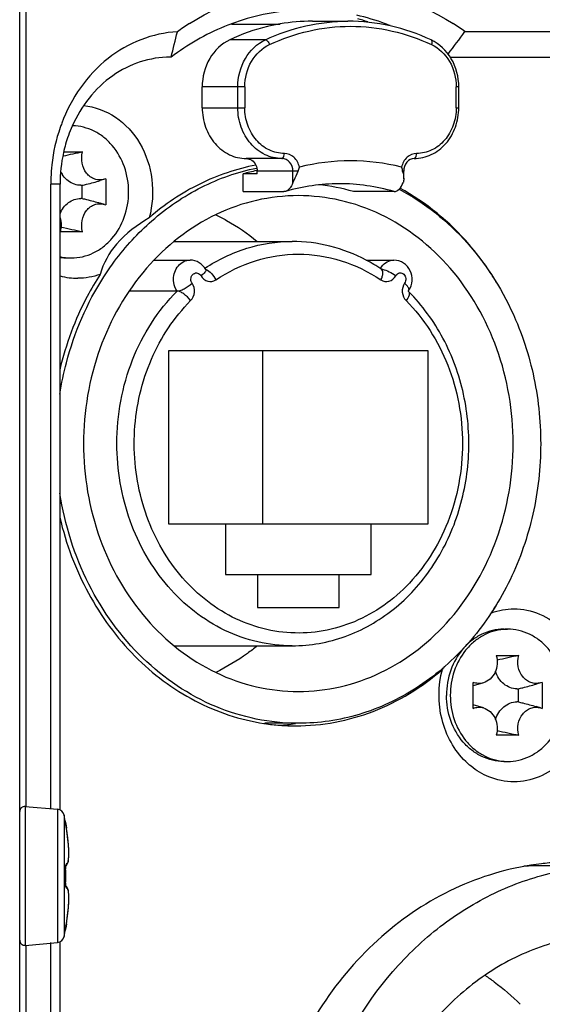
# Model space of a CAD drawing. Header units: millimetres. Extents: x 0 to 420, y 0 to 297.
# Tile 10 of 114: x 68.41 to 70.46, y 48.8 to 52.67. Entities that reach past the tile are written whole.
import ezdxf

# ---------------------------------------------------------------- set-up
doc = ezdxf.new("R2010")
doc.units = ezdxf.units.MM
doc.header["$LTSCALE"] = 23.1
doc.layers.get('0').update_dxf_attribs({"linetype": 'CONTINUOUS'})
doc.layers.add('02___PRT_ALL_AXES', color=7, linetype='CONTINUOUS')

msp = doc.modelspace()

# ---------------------------------------------------------------- linework, layer by layer
at = {"color": 7, "linetype": 'CONTINUOUS'}
for p, q in [((68.4086, 45.7472), (68.4086, 52.8607)), ((68.4336, 49.5771), (68.4336, 52.8619)), ((69.5591, 52.6649), (69.6991, 52.6649)), ((69.2417, 52.654), (69.4329, 52.654)), ((70.1591, 52.624), (71.1508, 52.624)), ((69.3743, 52.5919), (69.2343, 52.5919)), ((69.0043, 52.524), (69.0002, 52.524)), ((70.101, 52.524), (71.1261, 52.524)), ((69.2934, 52.4065), (69.1261, 52.4065)), ((69.1261, 52.3249), (69.1261, 52.4065)), ((69.2661, 52.3249), (69.2661, 52.4065)), ((69.2934, 52.4065), (69.2934, 52.3249)), ((70.1348, 52.4065), (70.1248, 52.4065)), ((70.1248, 52.3249), (70.1248, 52.4065)), ((70.1348, 52.3249), (70.1348, 52.4065)), ((69.1261, 52.3249), (69.2934, 52.3249)), ((70.1248, 52.3249), (70.1348, 52.3249)), ((68.5814, 52.1507), (68.656, 52.1507)), ((69.4393, 52.1249), (69.2993, 52.1249)), ((69.3398, 52.0875), (69.341, 52.0877)), ((69.3399, 52.0868), (69.3411, 52.0871)), ((68.7418, 52.0432), (68.7245, 52.0382)), ((68.7474, 52.0451), (68.7418, 52.0432)), ((68.7474, 52.0451), (68.7474, 51.9429)), ((69.3426, 52.0649), (69.2876, 52.0649)), ((69.2876, 51.9949), (69.2876, 52.0649)), ((69.342, 52.0778), (69.3398, 52.0773)), ((69.3421, 52.0772), (69.3399, 52.0767)), ((69.5031, 52.0749), (69.3426, 52.0749)), ((69.3426, 52.0649), (69.3426, 52.0749)), ((69.4826, 52.0293), (69.4826, 52.0749)), ((69.9183, 52.0749), (69.9137, 52.0749)), ((69.9183, 52.0458), (69.9183, 52.0749)), ((68.5672, 52.024), (68.5306, 52.024)), ((68.5306, 49.566), (68.5306, 52.024)), ((68.5672, 49.566), (68.5672, 52.024)), ((68.6542, 51.9682), (68.6542, 52.0197)), ((69.2876, 51.9949), (69.4476, 51.9949)), ((69.8806, 51.9949), (69.7206, 51.9949)), ((68.7418, 51.9448), (68.7245, 51.9498)), ((68.7418, 51.9448), (68.7474, 51.9429)), ((68.656, 51.8373), (68.5674, 51.8373)), ((69.0158, 51.799), (69.4791, 51.799)), ((68.5967, 51.734), (68.6117, 51.734)), ((68.937, 51.7254), (69.0783, 51.7254)), ((69.7704, 51.7254), (69.8799, 51.7254)), ((69.1391, 51.69), (69.1416, 51.689)), ((69.8291, 51.6909), (69.8348, 51.6898)), ((69.0273, 51.6039), (68.8393, 51.6039)), ((69.9381, 51.6012), (69.9381, 51.6011)), ((70.015, 51.369), (68.9931, 51.369)), ((68.9931, 51.369), (68.9931, 50.689)), ((69.365, 50.689), (69.365, 51.369)), ((70.015, 50.689), (70.015, 51.369)), ((68.9931, 50.689), (70.015, 50.689)), ((69.2183, 50.689), (69.2183, 50.489)), ((69.7899, 50.489), (69.7899, 50.689)), ((69.2183, 50.489), (69.7899, 50.489)), ((69.3439, 50.489), (69.3439, 50.359)), ((69.6643, 50.359), (69.6643, 50.489)), ((69.3439, 50.359), (69.6643, 50.359)), ((70.3114, 50.274), (70.3264, 50.274)), ((69.0158, 50.209), (69.4801, 50.209)), ((70.2822, 50.1707), (70.3707, 50.1707)), ((70.1907, 49.9629), (70.1907, 50.0651)), ((70.4621, 50.0651), (70.4566, 50.0632)), ((70.4621, 50.0651), (70.4621, 49.9629)), ((70.2314, 50.0632), (70.1907, 50.0514)), ((70.3689, 49.9882), (70.3689, 50.0397)), ((70.4566, 50.0632), (70.4393, 50.0582)), ((70.2314, 49.9648), (70.1907, 49.9765)), ((70.4566, 49.9648), (70.4393, 49.9698)), ((70.4566, 49.9648), (70.4621, 49.9629)), ((69.4908, 49.904), (69.372, 49.904)), ((70.3707, 49.8573), (70.2822, 49.8573)), ((70.3114, 49.754), (70.3264, 49.754)), ((68.4303, 49.5771), (68.5567, 49.566)), ((68.4303, 49.5771), (68.4303, 49.0309)), ((68.5567, 49.566), (68.5567, 49.0419)), ((68.5835, 49.5424), (68.5835, 49.0656)), ((68.589, 49.5127), (68.5894, 49.5128)), ((68.589, 49.5127), (68.5894, 49.5089)), ((68.5894, 49.5092), (68.5892, 49.5109)), ((68.5894, 49.5089), (68.592, 49.492)), ((68.5897, 49.507), (68.5895, 49.5081)), ((68.5899, 49.5051), (68.5897, 49.507)), ((68.5903, 49.503), (68.5899, 49.5051)), ((68.5908, 49.4996), (68.5903, 49.503)), ((68.5914, 49.4959), (68.5908, 49.4996)), ((68.592, 49.492), (68.5914, 49.4959)), ((68.589, 49.3314), (68.5892, 49.3314)), ((68.5896, 49.3431), (68.5915, 49.3445)), ((70.7453, 49.344), (70.4603, 49.344)), ((68.589, 49.2765), (68.5892, 49.2765)), ((68.5892, 49.2737), (68.5892, 49.2755)), ((68.5892, 49.2721), (68.5892, 49.2737)), ((68.5892, 49.2705), (68.5892, 49.2721)), ((68.5893, 49.2689), (68.5892, 49.2706)), ((68.5894, 49.2675), (68.5893, 49.2692)), ((68.5898, 49.2647), (68.5896, 49.2648)), ((68.5915, 49.2634), (68.5896, 49.2648)), ((68.5922, 49.2629), (68.5898, 49.2647)), ((68.6017, 49.2059), (68.6019, 49.2133)), ((68.6019, 49.2133), (68.6019, 49.2202)), ((68.5993, 49.1705), (68.6002, 49.1803)), ((68.6002, 49.1802), (68.6009, 49.1894)), ((68.6009, 49.1893), (68.6014, 49.198)), ((68.6014, 49.1979), (68.6017, 49.2059)), ((68.5937, 49.1264), (68.5955, 49.1382)), ((68.5955, 49.1382), (68.597, 49.1495)), ((68.5983, 49.1602), (68.5993, 49.1706)), ((68.5894, 49.099), (68.589, 49.0952)), ((68.5892, 49.0969), (68.5894, 49.0987)), ((68.592, 49.116), (68.5894, 49.099)), ((68.5894, 49.0989), (68.5895, 49.0999)), ((68.5894, 49.0987), (68.5894, 49.0993)), ((68.5895, 49.0999), (68.5897, 49.1011)), ((68.5897, 49.101), (68.59, 49.1031)), ((68.5899, 49.1025), (68.5902, 49.1049)), ((68.5902, 49.1048), (68.5907, 49.1076)), ((68.5906, 49.1075), (68.5913, 49.1115)), ((68.5911, 49.1106), (68.5913, 49.1117)), ((68.5913, 49.1115), (68.592, 49.1159)), ((68.592, 49.1159), (68.5937, 49.1265)), ((68.5894, 49.0952), (68.589, 49.0952)), ((68.4303, 49.0309), (68.5567, 49.0419)), ((68.4336, 45.7461), (68.4336, 49.0309)), ((68.5306, 46.584), (68.5306, 49.0419)), ((68.5672, 46.584), (68.5672, 49.0419))]:
    msp.add_line(p, q, dxfattribs=at)
for points in [[(68.5895, 49.5081), (68.5894, 49.509), (68.5894, 49.5092)], [(68.5915, 49.3445), (68.5922, 49.345), (68.5942, 49.3471), (68.5957, 49.3495), (68.597, 49.3521), (68.5981, 49.355), (68.5991, 49.3583), (68.5998, 49.3619), (68.6005, 49.366), (68.6011, 49.3706), (68.6015, 49.3758), (68.6018, 49.3815), (68.6019, 49.3877), (68.6019, 49.3946), (68.6017, 49.402), (68.6014, 49.41), (68.6009, 49.4185), (68.6002, 49.4277), (68.5993, 49.4374), (68.5983, 49.4476), (68.597, 49.4584), (68.5955, 49.4697), (68.5937, 49.4815), (68.592, 49.492)], [(68.5894, 49.3233), (68.5892, 49.3326), (68.5892, 49.3342), (68.5892, 49.3358), (68.5892, 49.3373), (68.5893, 49.3388), (68.5894, 49.3401), (68.5894, 49.3413), (68.5895, 49.3424)], [(68.5895, 49.3424), (68.5897, 49.3434), (68.5898, 49.3443), (68.5899, 49.345), (68.59, 49.3456), (68.5901, 49.346), (68.5902, 49.3462)], [(68.5892, 49.2753), (68.5894, 49.2844), (68.5895, 49.2942), (68.5895, 49.3039), (68.5895, 49.3136), (68.5894, 49.3233)], [(68.5896, 49.2648), (68.5895, 49.2655), (68.5894, 49.2666), (68.5894, 49.2678)], [(68.5897, 49.264), (68.5896, 49.265), (68.5895, 49.2662), (68.5894, 49.2675)], [(68.5902, 49.2616), (68.5902, 49.2616), (68.5901, 49.2619), (68.59, 49.2624), (68.5899, 49.2631), (68.5897, 49.264)], [(68.6018, 49.2265), (68.6015, 49.2322), (68.6011, 49.2373), (68.6005, 49.2419), (68.5998, 49.246), (68.5991, 49.2497), (68.5981, 49.2529), (68.597, 49.2558), (68.5957, 49.2584), (68.5942, 49.2608), (68.5922, 49.2629)], [(68.6019, 49.2133), (68.6019, 49.2201), (68.6018, 49.2264)], [(68.5954, 49.1381), (68.597, 49.1494), (68.5983, 49.1603)]]:
    msp.add_lwpolyline(points, dxfattribs=at)
for centre, radius, start, end in [((69.5593, 51.9109), 0.754, 90.0158, 99.6501), ((69.5387, 51.8289), 0.8815, 69.5521, 77.246), ((69.4871, 51.8242), 0.8865, 70.937, 73.5905), ((50.3669, 57.0823), 19.1867, 346.25636, 346.56202), ((69.638, 51.7736), 1.0459, 122.5068, 125.658), ((69.5549, 51.8136), 0.8978, 110.4335, 112.3604), ((69.5336, 51.8148), 0.8965, 68.3097, 69.5671), ((56.4456, 62.8629), 17.1141, 322.88538, 323.25384), ((69.5502, 51.7738), 1.0457, 54.3913, 57.4902), ((69.208, 52.0259), 0.6773, 160.9454, 173.6999), ((69.1871, 52.0323), 0.6554, 159.3431, 160.8705), ((69.1086, 52.033), 0.5401, 156.0058, 160.297), ((69.1228, 52.028), 0.5553, 160.306, 167.4741), ((69.1417, 52.024), 0.5745, 167.4965, 180.0058), ((70.2067, 44.7905), 7.5218, 101.89769, 102.50087), ((69.2234, 52.0238), 0.6928, 173.6638, 177.8344), ((69.7091, 51.2789), 0.837, 76.1118, 103.8882), ((69.2183, 52.024), 0.6878, 178.4651, 179.9992), ((69.2209, 52.0239), 0.6903, 177.8357, 178.4657), ((68.6671, 52.1198), 0.1074, 207.0802, 211.5773), ((69.5065, 51.2605), 0.8337, 101.5307, 105.2224), ((69.7424, 52.0281), 0.1775, 14.9394, 15.2853), ((68.6493, 52.0979), 0.0783, 269.2751, 273.5612), ((69.6649, 51.2722), 0.7537, 90.06, 106.2576), ((69.5024, 51.2465), 0.7795, 73.7465, 84.0485), ((69.6633, 51.2504), 0.7756, 73.7329, 89.9448), ((68.6493, 51.8901), 0.0783, 86.4388, 90.7249), ((70.2526, 59.4104), 7.7396, 257.44965, 258.0946), ((68.6119, 51.9311), 0.1971, 256.8729, 265.2619), ((68.5967, 51.9298), 0.1958, 261.3089, 269.9881), ((68.6117, 51.9296), 0.1956, 265.2789, 265.5981), ((68.6117, 51.9292), 0.1952, 265.5971, 269.9974), ((69.4578, 51.1336), 0.6696, 56.0909, 62.1588), ((69.8907, 51.6545), 0.0749, 142.929, 149.4172), ((68.6373, 51.9135), 0.2596, 254.3158, 262.5281), ((68.6368, 51.9097), 0.2557, 262.5328, 269.9843), ((69.9087, 51.6516), 0.0253, 145.6426, 150.7575), ((69.326, 51.0612), 1.1175, 30.8608, 34.2793), ((69.1072, 51.6491), 0.0253, 209.2415, 214.3564), ((69.325, 50.9472), 1.1186, 327.0261, 329.0641), ((70.3265, 50.0783), 0.1956, 94.4019, 94.7211), ((70.3264, 50.0788), 0.1952, 90.0026, 94.4029), ((71.9673, 42.5975), 7.7396, 101.9054, 102.55035), ((71.277, 49.3094), 1.4511, 145.7049, 146.2487), ((70.364, 50.1179), 0.0783, 269.2751, 273.5612), ((70.364, 49.9101), 0.0783, 86.4388, 90.7249), ((69.4948, 50.7344), 0.8404, 261.3907, 261.5902), ((69.4946, 50.7325), 0.8386, 261.5891, 265.6349), ((69.4941, 50.7267), 0.8327, 265.6348, 269.996), ((71.9673, 57.4304), 7.7396, 257.44965, 258.0946), ((70.3265, 49.9496), 0.1956, 265.2789, 265.5981), ((70.3264, 49.9492), 0.1952, 265.5971, 269.9974), ((68.4286, 49.5571), 0.02, 85, 180), ((68.5541, 49.5361), 0.03, 12.0394, 85), ((67.4656, 49.304), 1.143, 10.5256, 12.0394), ((68.5792, 49.5109), 0.01, 359.3249, 10.486), ((68.5795, 49.5109), 0.01, 350.0582, 10.5256), ((67.7521, 49.3507), 0.8517, 9.387, 9.5497), ((67.7525, 49.3508), 0.8513, 8.9936, 9.3871), ((67.7569, 49.3515), 0.8469, 8.6682, 8.9936), ((67.7651, 49.3527), 0.8386, 8.1351, 8.6688), ((67.777, 49.3544), 0.8265, 7.8786, 8.1346), ((67.7929, 49.3566), 0.8105, 7.3774, 7.8796), ((67.8139, 49.3593), 0.7893, 7.0371, 7.3768), ((67.8374, 49.3622), 0.7656, 6.5762, 7.0379), ((67.8653, 49.3654), 0.7375, 6.1823, 6.576), ((67.8932, 49.3685), 0.7095, 5.7862, 6.1825), ((67.9275, 49.3719), 0.675, 5.2672, 5.7874), ((67.9532, 49.3743), 0.6492, 5.1228, 5.2648), ((68.711, 49.3343), 0.122, 180.4576, 181.3723), ((67.4435, 49.304), 1.1459, 358.6275, 1.3726), ((70.4603, 48.2777), 1.0663, 90.0005, 93.7222), ((70.5856, 48.2774), 1.0816, 93.425, 96.7071), ((68.711, 49.2736), 0.122, 178.6269, 179.5551), ((67.7666, 49.255), 0.837, 351.4996, 351.7966), ((67.7774, 49.2535), 0.8261, 351.7963, 352.1882), ((67.791, 49.2516), 0.8124, 352.1884, 352.4877), ((67.8175, 49.2481), 0.7857, 352.485, 353.208), ((67.8446, 49.2449), 0.7584, 353.2108, 353.4248), ((67.8671, 49.2423), 0.7357, 353.4235, 353.8745), ((67.8901, 49.2398), 0.7126, 353.8759, 354.0575), ((68.5792, 49.097), 0.01, 349.5089, 0.6726), ((68.5795, 49.097), 0.01, 349.4744, 9.9393), ((67.7564, 49.2565), 0.8474, 350.4513, 351.4996), ((68.5541, 49.0718), 0.03, 275, 347.9606), ((67.4656, 49.304), 1.143, 347.9606, 349.4744), ((68.4286, 49.0508), 0.02, 180, 275)]:
    msp.add_arc(centre, radius, start, end, dxfattribs=at)
for points, knots in [([(69.076, 52.6557), (69.2279, 52.7525), (69.5941, 52.8672), (69.9602, 52.7525), (70.1122, 52.6556)], [0, 0, 0, 0, 0.500001, 1, 1, 1, 1]), ([(69.3743, 52.5919), (69.4252, 52.6157), (69.5316, 52.6524), (69.6436, 52.6649), (69.6991, 52.6649)], [0, 0, 0, 0, 0.502956, 1, 1, 1, 1]), ([(70.0258, 52.5915), (69.9746, 52.6154), (69.8675, 52.6523), (69.7549, 52.6649), (69.6991, 52.6649)], [0, 0, 0, 0, 0.502774, 1, 1, 1, 1]), ([(69.0283, 52.6234), (68.9313, 52.6187), (68.7297, 52.5381), (68.6107, 52.3614), (68.5738, 52.2635)], [0, 0, 0, 0, 0.481503, 1, 1, 1, 1]), ([(69.4329, 52.6542), (69.4159, 52.6513), (69.3478, 52.6374), (69.2816, 52.614), (69.2343, 52.5919)], [0, 0, 0, 0, 0.248569, 1, 1, 1, 1]), ([(69.2343, 52.5919), (69.2018, 52.5767), (69.1447, 52.5211), (69.1261, 52.4451), (69.1261, 52.4065)], [0, 0, 0, 0, 0.482257, 1, 1, 1, 1]), ([(69.2661, 52.4065), (69.2661, 52.4451), (69.2847, 52.5211), (69.3418, 52.5767), (69.3743, 52.5919)], [0, 0, 0, 0, 0.517743, 1, 1, 1, 1]), ([(69.3743, 52.5919), (69.3778, 52.5919), (69.3852, 52.5855), (69.3891, 52.5781), (69.3908, 52.5734)], [0, 0, 0, 0, 0.409661, 1, 1, 1, 1]), ([(70.1348, 52.4065), (70.1348, 52.4448), (70.1159, 52.5209), (70.0586, 52.5762), (70.0258, 52.5915)], [0, 0, 0, 0, 0.514349, 1, 1, 1, 1]), ([(70.0258, 52.5915), (70.0268, 52.591), (70.0292, 52.5883), (70.0295, 52.5815), (70.0283, 52.5763), (70.0273, 52.5734)], [0, 0, 0, 0, 0.170118, 0.52309, 1, 1, 1, 1]), ([(69.2934, 52.4065), (69.2934, 52.4412), (69.3101, 52.5096), (69.3615, 52.5597), (69.3908, 52.5734)], [0, 0, 0, 0, 0.517742, 1, 1, 1, 1]), ([(70.0273, 52.5734), (70.0566, 52.5597), (70.108, 52.5096), (70.1248, 52.4412), (70.1248, 52.4065)], [0, 0, 0, 0, 0.482258, 1, 1, 1, 1]), ([(69.0002, 52.524), (68.9211, 52.524), (68.7543, 52.4678), (68.6496, 52.3301), (68.6151, 52.2526)], [0, 0, 0, 0, 0.48246, 1, 1, 1, 1]), ([(68.6599, 52.3329), (68.704, 52.3289), (68.794, 52.2954), (68.8909, 52.1869), (68.9379, 52.0437), (68.9309, 51.9409), (68.9177, 51.8923)], [0, 0, 0, 0, 0.231742, 0.47721, 0.73654, 1, 1, 1, 1]), ([(69.1261, 52.3249), (69.1261, 52.299), (69.1347, 52.2477), (69.1723, 52.1815), (69.2297, 52.1359), (69.2766, 52.1249), (69.2993, 52.1249)], [0, 0, 0, 0, 0.266339, 0.5234, 0.766773, 1, 1, 1, 1]), ([(69.4393, 52.1249), (69.4166, 52.1249), (69.3697, 52.1359), (69.3122, 52.1815), (69.2747, 52.2477), (69.2661, 52.299), (69.2661, 52.3249)], [0, 0, 0, 0, 0.233224, 0.4766, 0.733665, 1, 1, 1, 1]), ([(69.4493, 52.1449), (69.4289, 52.1449), (69.3866, 52.1548), (69.335, 52.1958), (69.3011, 52.2554), (69.2934, 52.3016), (69.2934, 52.3249)], [0, 0, 0, 0, 0.233227, 0.4766, 0.733661, 1, 1, 1, 1]), ([(69.9589, 52.1249), (69.9821, 52.1249), (70.0298, 52.136), (70.0881, 52.1817), (70.1261, 52.248), (70.1348, 52.2992), (70.1348, 52.3249)], [0, 0, 0, 0, 0.236896, 0.481511, 0.736958, 1, 1, 1, 1]), ([(70.1248, 52.3249), (70.1248, 52.3016), (70.117, 52.2554), (70.0832, 52.1958), (70.0315, 52.1548), (69.9893, 52.1449), (69.9689, 52.1449)], [0, 0, 0, 0, 0.266339, 0.5234, 0.766773, 1, 1, 1, 1]), ([(68.8369, 51.994), (68.8369, 52.0272), (68.826, 52.093), (68.7857, 52.1651), (68.7406, 52.2091), (68.7022, 52.2338), (68.6604, 52.2495), (68.6311, 52.2535), (68.6166, 52.2539)], [0, 0, 0, 0, 0.265377, 0.521757, 0.645499, 0.765941, 0.88374, 1, 1, 1, 1]), ([(68.7418, 52.0432), (68.7357, 52.0414), (68.7226, 52.0397), (68.7032, 52.0432), (68.6853, 52.0527), (68.6651, 52.0722), (68.6502, 52.1064), (68.6518, 52.1366), (68.656, 52.1507)], [0, 0, 0, 0, 0.116338, 0.23288, 0.352183, 0.475881, 0.734447, 1, 1, 1, 1]), ([(69.2993, 52.1249), (69.307, 52.1249), (69.3232, 52.1196), (69.3337, 52.1064), (69.3372, 52.099)], [0, 0, 0, 0, 0.483094, 1, 1, 1, 1]), ([(69.4393, 52.1249), (69.4406, 52.1249), (69.4448, 52.1269), (69.4483, 52.1346), (69.4493, 52.1412), (69.4493, 52.1449)], [0, 0, 0, 0, 0.171731, 0.531327, 1, 1, 1, 1]), ([(69.4826, 52.0749), (69.4826, 52.0874), (69.4748, 52.1125), (69.4506, 52.1249), (69.4393, 52.1249)], [0, 0, 0, 0, 0.525316, 1, 1, 1, 1]), ([(69.5082, 52.0915), (69.5051, 52.1058), (69.4914, 52.1328), (69.4627, 52.1449), (69.4493, 52.1449)], [0, 0, 0, 0, 0.52206, 1, 1, 1, 1]), ([(69.9689, 52.1449), (69.9554, 52.1449), (69.9267, 52.1328), (69.913, 52.1058), (69.91, 52.0915)], [0, 0, 0, 0, 0.47794, 1, 1, 1, 1]), ([(69.9589, 52.1249), (69.9485, 52.1249), (69.9253, 52.1121), (69.9183, 52.0877), (69.9183, 52.0749)], [0, 0, 0, 0, 0.448476, 1, 1, 1, 1]), ([(69.9589, 52.1249), (69.9602, 52.1249), (69.9644, 52.1269), (69.968, 52.1346), (69.9689, 52.1412), (69.9689, 52.1449)], [0, 0, 0, 0, 0.171731, 0.531327, 1, 1, 1, 1]), ([(69.3371, 52.0991), (69.2609, 52.0845), (69.11, 52.0333), (68.9779, 51.9444), (68.9177, 51.8923)], [0, 0, 0, 0, 0.493211, 1, 1, 1, 1]), ([(68.9281, 51.8802), (68.9872, 51.9319), (69.1167, 52.0204), (69.2649, 52.0724), (69.3398, 52.0875)], [0, 0, 0, 0, 0.506818, 1, 1, 1, 1]), ([(68.617, 52.0265), (68.6086, 52.0302), (68.5926, 52.0407), (68.5806, 52.0554), (68.5756, 52.0635)], [0, 0, 0, 0, 0.489626, 1, 1, 1, 1]), ([(69.4826, 52.0293), (69.484, 52.033), (69.4909, 52.0482), (69.4981, 52.0632), (69.5031, 52.0749)], [0, 0, 0, 0, 0.233646, 1, 1, 1, 1]), ([(68.6483, 52.0196), (68.6403, 52.0197), (68.6295, 52.0215), (68.6194, 52.0254), (68.617, 52.0265)], [0, 0, 0, 0, 0.747099, 1, 1, 1, 1]), ([(68.6542, 52.0197), (68.66, 52.0211), (68.6836, 52.0269), (68.7071, 52.0331), (68.7245, 52.0382)], [0, 0, 0, 0, 0.249345, 1, 1, 1, 1]), ([(69.4826, 52.0293), (69.4809, 52.0251), (69.4748, 52.0118), (69.4638, 51.9987), (69.4538, 51.9958)], [0, 0, 0, 0, 0.304694, 1, 1, 1, 1]), ([(69.8806, 51.9949), (69.8877, 51.9949), (69.9042, 52.0045), (69.912, 52.0201), (69.9156, 52.0293)], [0, 0, 0, 0, 0.420351, 1, 1, 1, 1]), ([(69.9001, 52.0044), (70.0005, 51.9514), (70.1866, 51.8022), (70.3115, 51.6004), (70.3583, 51.4908)], [0, 0, 0, 0, 0.487979, 1, 1, 1, 1]), ([(70.2493, 51.6906), (70.2265, 51.7241), (70.1309, 51.8492), (70.006, 51.9526), (69.9032, 52.0084)], [0, 0, 0, 0, 0.257128, 1, 1, 1, 1]), ([(68.5671, 51.9075), (68.5706, 51.9162), (68.5796, 51.9327), (68.599, 51.9524), (68.6225, 51.9651), (68.6398, 51.9682), (68.6483, 51.9683)], [0, 0, 0, 0, 0.263793, 0.517586, 0.761783, 1, 1, 1, 1]), ([(68.6117, 51.734), (68.6264, 51.734), (68.6562, 51.7374), (68.6989, 51.7524), (68.7381, 51.7768), (68.7843, 51.8208), (68.8257, 51.8936), (68.8369, 51.9603), (68.8369, 51.994)], [0, 0, 0, 0, 0.116302, 0.234038, 0.354379, 0.478039, 0.734405, 1, 1, 1, 1]), ([(68.6542, 51.9682), (68.66, 51.9668), (68.6836, 51.961), (68.7071, 51.9548), (68.7245, 51.9498)], [0, 0, 0, 0, 0.249345, 1, 1, 1, 1]), ([(69.5041, 51.979), (69.4488, 51.979), (69.3372, 51.9662), (69.122, 51.8904), (68.8845, 51.7033), (68.7019, 51.3801), (68.6382, 51.004), (68.7019, 50.6278), (68.8845, 50.3046), (69.122, 50.1175), (69.3372, 50.0418), (69.4488, 50.029), (69.5041, 50.029)], [0, 0, 0, 0, 0.058228, 0.11717, 0.238683, 0.367033, 0.500002, 0.63297, 0.761317, 0.88283, 0.941771, 1, 1, 1, 1]), ([(69.5041, 50.029), (69.5593, 50.029), (69.671, 50.0418), (69.8862, 50.1175), (70.1236, 50.3046), (70.3063, 50.6278), (70.3699, 51.004), (70.3063, 51.3801), (70.1236, 51.7033), (69.8862, 51.8904), (69.671, 51.9662), (69.5593, 51.979), (69.5041, 51.979)], [0, 0, 0, 0, 0.058228, 0.11717, 0.238683, 0.367033, 0.500002, 0.63297, 0.761317, 0.88283, 0.941771, 1, 1, 1, 1]), ([(68.656, 51.8373), (68.6518, 51.8514), (68.6502, 51.8815), (68.6651, 51.9158), (68.6853, 51.9353), (68.7032, 51.9447), (68.7226, 51.9483), (68.7357, 51.9465), (68.7418, 51.9448)], [0, 0, 0, 0, 0.265553, 0.524119, 0.647817, 0.76712, 0.883662, 1, 1, 1, 1]), ([(68.5672, 51.8915), (68.5699, 51.8827), (68.5726, 51.8644), (68.57, 51.846), (68.5674, 51.8373)], [0, 0, 0, 0, 0.499888, 1, 1, 1, 1]), ([(68.9177, 51.8923), (68.8707, 51.8637), (68.7876, 51.8041), (68.7371, 51.713), (68.7247, 51.6695)], [0, 0, 0, 0, 0.548425, 1, 1, 1, 1]), ([(69.1791, 51.9038), (69.1936, 51.8969), (69.251, 51.867), (69.3048, 51.8301), (69.3426, 51.7992)], [0, 0, 0, 0, 0.247566, 1, 1, 1, 1]), ([(68.7395, 51.6602), (68.7528, 51.6809), (68.8079, 51.7605), (68.8739, 51.8326), (68.9281, 51.8802)], [0, 0, 0, 0, 0.254047, 1, 1, 1, 1]), ([(69.1368, 51.6937), (69.1875, 51.7273), (69.2975, 51.7803), (69.4185, 51.7989), (69.478, 51.799)], [0, 0, 0, 0, 0.505192, 1, 1, 1, 1]), ([(69.7706, 51.7258), (69.7257, 51.7495), (69.6306, 51.7863), (69.5292, 51.799), (69.4791, 51.799)], [0, 0, 0, 0, 0.503003, 1, 1, 1, 1]), ([(69.1796, 51.6479), (69.2276, 51.6802), (69.3323, 51.7312), (69.5041, 51.7577), (69.6758, 51.7312), (69.7805, 51.6802), (69.8285, 51.6479)], [0, 0, 0, 0, 0.252659, 0.5, 0.747341, 1, 1, 1, 1]), ([(69.0133, 51.6504), (69.0133, 51.6692), (69.0231, 51.6983), (69.0522, 51.7212), (69.0698, 51.7254), (69.0783, 51.7254)], [0, 0, 0, 0, 0.519536, 0.76488, 1, 1, 1, 1]), ([(69.1401, 51.6884), (69.134, 51.6993), (69.116, 51.7183), (69.0907, 51.7254), (69.0783, 51.7254)], [0, 0, 0, 0, 0.50126, 1, 1, 1, 1]), ([(69.8309, 51.6997), (69.8368, 51.7074), (69.8514, 51.7205), (69.8706, 51.7254), (69.8799, 51.7254)], [0, 0, 0, 0, 0.512302, 1, 1, 1, 1]), ([(69.9381, 51.6067), (69.9457, 51.6177), (69.9549, 51.6443), (69.9473, 51.6854), (69.9201, 51.7172), (69.8931, 51.7254), (69.8799, 51.7254)], [0, 0, 0, 0, 0.251001, 0.502378, 0.751898, 1, 1, 1, 1]), ([(68.7247, 51.6695), (68.7065, 51.6414), (68.6376, 51.524), (68.5898, 51.3944), (68.5663, 51.2947)], [0, 0, 0, 0, 0.246554, 1, 1, 1, 1]), ([(68.5665, 51.199), (68.573, 51.2405), (68.6065, 51.4019), (68.673, 51.5569), (68.7395, 51.6602)], [0, 0, 0, 0, 0.25443, 1, 1, 1, 1]), ([(69.0851, 51.6368), (69.082, 51.6423), (69.0799, 51.6557), (69.0893, 51.6731), (69.1088, 51.6777), (69.1186, 51.669), (69.1215, 51.664)], [0, 0, 0, 0, 0.266513, 0.523086, 0.756083, 1, 1, 1, 1]), ([(69.1401, 51.6884), (69.1418, 51.6853), (69.1345, 51.6739), (69.1271, 51.6682), (69.1215, 51.664)], [0, 0, 0, 0, 0.331522, 1, 1, 1, 1]), ([(69.1215, 51.664), (69.127, 51.6541), (69.1456, 51.6373), (69.1707, 51.6419), (69.1796, 51.6479)], [0, 0, 0, 0, 0.512294, 1, 1, 1, 1]), ([(69.1416, 51.689), (69.1495, 51.6856), (69.1642, 51.6727), (69.175, 51.6571), (69.1796, 51.6479)], [0, 0, 0, 0, 0.454635, 1, 1, 1, 1]), ([(69.8285, 51.6479), (69.8308, 51.6523), (69.8343, 51.6609), (69.8376, 51.6745), (69.836, 51.6864), (69.8314, 51.6894)], [0, 0, 0, 0, 0.338354, 0.624803, 1, 1, 1, 1]), ([(69.8285, 51.6479), (69.8375, 51.6419), (69.8625, 51.6373), (69.8811, 51.6541), (69.8867, 51.664)], [0, 0, 0, 0, 0.487704, 1, 1, 1, 1]), ([(69.8348, 51.6898), (69.8437, 51.6876), (69.8618, 51.68), (69.8785, 51.6701), (69.8867, 51.664)], [0, 0, 0, 0, 0.473379, 1, 1, 1, 1]), ([(69.8879, 51.6659), (69.8911, 51.6706), (69.9018, 51.6782), (69.9206, 51.6714), (69.9285, 51.6534), (69.9254, 51.6401), (69.9218, 51.6349)], [0, 0, 0, 0, 0.240766, 0.47535, 0.734861, 1, 1, 1, 1]), ([(69.0273, 51.6039), (69.0205, 51.6139), (69.0145, 51.6299), (69.0133, 51.6462), (69.0133, 51.6504)], [0, 0, 0, 0, 0.74448, 1, 1, 1, 1]), ([(69.0273, 51.6039), (69.0314, 51.6039), (69.0411, 51.6063), (69.0616, 51.6156), (69.0769, 51.6263), (69.0863, 51.6349)], [0, 0, 0, 0, 0.183432, 0.433365, 1, 1, 1, 1]), ([(69.0807, 51.5662), (69.0892, 51.5747), (69.0997, 51.5991), (69.0932, 51.6248), (69.0863, 51.6349)], [0, 0, 0, 0, 0.49585, 1, 1, 1, 1]), ([(69.9218, 51.6349), (69.9149, 51.6248), (69.9085, 51.5991), (69.9189, 51.5747), (69.9274, 51.5662)], [0, 0, 0, 0, 0.504151, 1, 1, 1, 1]), ([(69.9381, 51.6067), (69.9403, 51.6098), (69.9348, 51.6229), (69.9273, 51.6299), (69.9218, 51.6349)], [0, 0, 0, 0, 0.343445, 1, 1, 1, 1]), ([(68.7906, 51.004), (68.7906, 51.1158), (68.8307, 51.3369), (68.9516, 51.5279), (69.0273, 51.6039)], [0, 0, 0, 0, 0.510301, 1, 1, 1, 1]), ([(69.0807, 51.5662), (69.0731, 51.5763), (69.0597, 51.5894), (69.0407, 51.6009), (69.0313, 51.6039), (69.0273, 51.6039)], [0, 0, 0, 0, 0.572836, 0.819131, 1, 1, 1, 1]), ([(69.4801, 50.209), (69.5507, 50.2091), (69.6945, 50.2348), (69.8866, 50.3446), (70.0397, 50.5134), (70.1412, 50.7247), (70.1837, 50.9599), (70.1639, 51.1988), (70.0835, 51.421), (69.9913, 51.5477), (69.9378, 51.6014)], [0, 0, 0, 0, 0.116071, 0.234815, 0.357877, 0.485315, 0.615669, 0.746511, 0.875253, 1, 1, 1, 1]), ([(69.9378, 51.6014), (69.9411, 51.5982), (69.9393, 51.5826), (69.9323, 51.5727), (69.9274, 51.5662)], [0, 0, 0, 0, 0.362683, 1, 1, 1, 1]), ([(69.9381, 51.6012), (69.9374, 51.6019), (69.9378, 51.6038), (69.9373, 51.6063), (69.9381, 51.6067)], [0, 0, 0, 0, 0.523621, 1, 1, 1, 1]), ([(69.9274, 50.4418), (69.8658, 50.3799), (69.719, 50.2804), (69.4568, 50.2409), (69.2028, 50.3229), (69, 50.5088), (68.8754, 50.7657), (68.8441, 51.0562), (68.9093, 51.3391), (69.0156, 51.5008), (69.0807, 51.5662)], [0, 0, 0, 0, 0.120539, 0.236723, 0.353928, 0.476827, 0.606443, 0.739977, 0.872618, 1, 1, 1, 1]), ([(69.9274, 51.5662), (69.9984, 51.4949), (70.1117, 51.3157), (70.1684, 51.004), (70.1117, 50.6922), (69.9984, 50.513), (69.9274, 50.4418)], [0, 0, 0, 0, 0.24485, 0.5, 0.75515, 1, 1, 1, 1]), ([(70.3583, 51.4908), (70.3943, 51.4067), (70.4471, 51.2283), (70.4657, 50.9502), (70.4238, 50.6753), (70.3238, 50.4207), (70.1713, 50.2024), (69.9755, 50.0344), (69.7483, 49.9283), (69.5846, 49.904), (69.5041, 49.904)], [0, 0, 0, 0, 0.130193, 0.262046, 0.393495, 0.522559, 0.64777, 0.768546, 0.885418, 1, 1, 1, 1]), ([(69.4791, 50.209), (69.434, 50.209), (69.343, 50.2194), (69.1675, 50.2811), (68.9739, 50.4338), (68.825, 50.697), (68.7906, 50.9011), (68.7906, 51.004)], [0, 0, 0, 0, 0.116457, 0.23434, 0.477366, 0.734063, 1, 1, 1, 1]), ([(69.5041, 49.904), (69.3935, 49.904), (69.1662, 49.9509), (68.8742, 50.1492), (68.6604, 50.4467), (68.5858, 50.6853), (68.5665, 50.8089)], [0, 0, 0, 0, 0.235024, 0.478387, 0.734014, 1, 1, 1, 1]), ([(68.5664, 50.7129), (68.5907, 50.6096), (68.6648, 50.4116), (68.848, 50.1606), (69.0878, 49.98), (69.2751, 49.9176), (69.369, 49.9034)], [0, 0, 0, 0, 0.2641, 0.519088, 0.763642, 1, 1, 1, 1]), ([(70.3514, 50.354), (70.3858, 50.354), (70.4564, 50.3393), (70.5789, 50.2558), (70.6657, 50.073), (70.6348, 49.873), (70.5456, 49.7491), (70.4834, 49.7074), (70.4506, 49.6938)], [0, 0, 0, 0, 0.116241, 0.236627, 0.491352, 0.753333, 0.879714, 1, 1, 1, 1]), ([(70.3114, 50.274), (70.2967, 50.274), (70.2669, 50.2706), (70.2243, 50.2555), (70.185, 50.2311), (70.1388, 50.1871), (70.0974, 50.1143), (70.0863, 50.0476), (70.0863, 50.014)], [0, 0, 0, 0, 0.116302, 0.234038, 0.354379, 0.478039, 0.734405, 1, 1, 1, 1]), ([(70.3104, 50.2733), (70.2963, 50.2721), (70.2681, 50.2667), (70.2282, 50.2496), (70.1919, 50.2243), (70.1493, 50.1804), (70.1115, 50.1099), (70.1013, 50.0461), (70.1013, 50.014)], [0, 0, 0, 0, 0.11621, 0.234176, 0.354855, 0.478777, 0.735155, 1, 1, 1, 1]), ([(70.5516, 50.014), (70.5516, 50.0476), (70.5404, 50.1143), (70.499, 50.1871), (70.4528, 50.2311), (70.4136, 50.2555), (70.3709, 50.2706), (70.3412, 50.274), (70.3264, 50.274)], [0, 0, 0, 0, 0.265595, 0.521961, 0.645621, 0.765962, 0.883698, 1, 1, 1, 1]), ([(69.3425, 50.2087), (69.3299, 50.1983), (69.2786, 50.1587), (69.2227, 50.1251), (69.1791, 50.1041)], [0, 0, 0, 0, 0.252987, 1, 1, 1, 1]), ([(70.2822, 50.1707), (70.2854, 50.1598), (70.2878, 50.1367), (70.2793, 50.1037), (70.26, 50.0768), (70.2412, 50.066), (70.2314, 50.0632)], [0, 0, 0, 0, 0.260841, 0.519415, 0.766606, 1, 1, 1, 1]), ([(70.4566, 50.0632), (70.4504, 50.0614), (70.4374, 50.0597), (70.4179, 50.0632), (70.4001, 50.0727), (70.3799, 50.0922), (70.365, 50.1264), (70.3666, 50.1566), (70.3707, 50.1707)], [0, 0, 0, 0, 0.116338, 0.23288, 0.352183, 0.475881, 0.734447, 1, 1, 1, 1]), ([(69.4941, 49.894), (69.5971, 49.894), (69.808, 49.9339), (69.9901, 50.0462), (70.0705, 50.1156)], [0, 0, 0, 0, 0.492408, 1, 1, 1, 1]), ([(70.162, 49.7537), (70.1167, 49.7977), (70.0514, 49.9173), (70.0533, 50.0523), (70.0705, 50.1156)], [0, 0, 0, 0, 0.490308, 1, 1, 1, 1]), ([(70.363, 50.0396), (70.3539, 50.0397), (70.3352, 50.0433), (70.3104, 50.0579), (70.2906, 50.0803), (70.2821, 50.0987), (70.279, 50.1085)], [0, 0, 0, 0, 0.237103, 0.480962, 0.735332, 1, 1, 1, 1]), ([(70.2314, 50.0632), (70.2248, 50.0613), (70.2109, 50.0596), (70.1971, 50.0626), (70.1907, 50.0651)], [0, 0, 0, 0, 0.499043, 1, 1, 1, 1]), ([(70.3689, 50.0397), (70.3748, 50.0411), (70.3983, 50.0469), (70.4218, 50.0531), (70.4393, 50.0582)], [0, 0, 0, 0, 0.249345, 1, 1, 1, 1]), ([(70.3114, 49.754), (70.2967, 49.754), (70.2669, 49.7574), (70.2243, 49.7724), (70.185, 49.7968), (70.1388, 49.8408), (70.0974, 49.9136), (70.0863, 49.9803), (70.0863, 50.014)], [0, 0, 0, 0, 0.116302, 0.234038, 0.354379, 0.478039, 0.734405, 1, 1, 1, 1]), ([(70.1013, 50.014), (70.1013, 49.9818), (70.1115, 49.9181), (70.1493, 49.8475), (70.1919, 49.8036), (70.2282, 49.7783), (70.2681, 49.7612), (70.2963, 49.7558), (70.3104, 49.7546)], [0, 0, 0, 0, 0.264845, 0.521223, 0.645145, 0.765824, 0.88379, 1, 1, 1, 1]), ([(70.279, 49.9194), (70.2821, 49.9292), (70.2906, 49.9476), (70.3104, 49.97), (70.3352, 49.9846), (70.3539, 49.9882), (70.363, 49.9883)], [0, 0, 0, 0, 0.264668, 0.519038, 0.762897, 1, 1, 1, 1]), ([(70.3264, 49.754), (70.3412, 49.754), (70.3709, 49.7574), (70.4136, 49.7724), (70.4528, 49.7968), (70.499, 49.8408), (70.5404, 49.9136), (70.5516, 49.9803), (70.5516, 50.014)], [0, 0, 0, 0, 0.116302, 0.234038, 0.354379, 0.478039, 0.734405, 1, 1, 1, 1]), ([(70.3689, 49.9882), (70.3748, 49.9868), (70.3983, 49.981), (70.4218, 49.9748), (70.4393, 49.9698)], [0, 0, 0, 0, 0.249345, 1, 1, 1, 1]), ([(70.1907, 49.9629), (70.1971, 49.9654), (70.2109, 49.9684), (70.2248, 49.9667), (70.2314, 49.9648)], [0, 0, 0, 0, 0.500957, 1, 1, 1, 1]), ([(70.2314, 49.9648), (70.2412, 49.9619), (70.26, 49.9511), (70.2793, 49.9243), (70.2878, 49.8912), (70.2854, 49.8682), (70.2822, 49.8573)], [0, 0, 0, 0, 0.233394, 0.480585, 0.739159, 1, 1, 1, 1]), ([(70.3707, 49.8573), (70.3666, 49.8714), (70.365, 49.9015), (70.3799, 49.9358), (70.4001, 49.9553), (70.4179, 49.9647), (70.4374, 49.9683), (70.4504, 49.9665), (70.4566, 49.9648)], [0, 0, 0, 0, 0.265553, 0.524119, 0.647817, 0.76712, 0.883662, 1, 1, 1, 1]), ([(70.2528, 49.6936), (70.2277, 49.7039), (70.1959, 49.723), (70.1687, 49.7472), (70.162, 49.7537)], [0, 0, 0, 0, 0.744876, 1, 1, 1, 1]), ([(68.592, 49.3518), (68.5925, 49.3517), (68.5937, 49.3517), (68.5953, 49.3526), (68.5966, 49.3542), (68.5984, 49.3577), (68.6, 49.3638), (68.6013, 49.3732), (68.6019, 49.385), (68.6019, 49.3991), (68.6012, 49.4151), (68.6003, 49.4264), (68.5998, 49.4323)], [0, 0, 0, 0, 0.019166, 0.039184, 0.06337, 0.093675, 0.175761, 0.28802, 0.429515, 0.597783, 0.789349, 1, 1, 1, 1]), ([(68.5896, 49.3449), (68.5894, 49.3441), (68.5891, 49.3402), (68.589, 49.3364), (68.589, 49.3334)], [0, 0, 0, 0, 0.222011, 1, 1, 1, 1]), ([(68.592, 49.3518), (68.5913, 49.3519), (68.59, 49.3486), (68.5898, 49.3467), (68.5896, 49.3449)], [0, 0, 0, 0, 0.290728, 1, 1, 1, 1]), ([(70.4593, 49.3516), (70.3491, 49.3386), (70.1283, 49.277), (69.8351, 49.0894), (69.5962, 48.8206), (69.4275, 48.4904), (69.3397, 48.1214), (69.3369, 47.6188), (69.4663, 47.2478), (69.6043, 47.0429)], [0, 0, 0, 0, 0.114849, 0.232968, 0.355592, 0.482647, 0.612897, 0.744327, 1, 1, 1, 1]), ([(69.5155, 47.924), (69.5155, 48.1078), (69.5765, 48.4719), (69.8026, 48.8698), (70.0548, 49.1101), (70.2691, 49.2432), (70.5022, 49.3254), (70.6648, 49.344), (70.7453, 49.344)], [0, 0, 0, 0, 0.265595, 0.521961, 0.645623, 0.765964, 0.883699, 1, 1, 1, 1]), ([(68.589, 49.2745), (68.589, 49.2735), (68.589, 49.2696), (68.5892, 49.2657), (68.5896, 49.2629)], [0, 0, 0, 0, 0.272516, 1, 1, 1, 1]), ([(68.5896, 49.2629), (68.5898, 49.2612), (68.59, 49.2593), (68.5913, 49.256), (68.592, 49.2561)], [0, 0, 0, 0, 0.709742, 1, 1, 1, 1]), ([(68.5989, 49.166), (68.5995, 49.1725), (68.6007, 49.185), (68.6017, 49.2027), (68.602, 49.2185), (68.6015, 49.2318), (68.6004, 49.2424), (68.5987, 49.2493), (68.5969, 49.2533), (68.5955, 49.2551), (68.5938, 49.2562), (68.5926, 49.2562), (68.592, 49.2561)], [0, 0, 0, 0, 0.208388, 0.399462, 0.568436, 0.711252, 0.824901, 0.907931, 0.938363, 0.962332, 0.981731, 1, 1, 1, 1]), ([(70.7453, 49.074), (70.6667, 49.074), (70.5073, 49.0519), (70.2837, 48.9552), (70.0868, 48.8011), (69.9821, 48.6681), (69.937, 48.5958)], [0, 0, 0, 0, 0.240966, 0.486168, 0.738737, 1, 1, 1, 1]), ([(70.238, 48.9133), (70.2502, 48.9049), (70.2989, 48.87), (70.3444, 48.8306), (70.3765, 48.799)], [0, 0, 0, 0, 0.247872, 1, 1, 1, 1])]:
    msp.add_open_spline(points, degree=3, knots=knots, dxfattribs=at)
for points in [[(69.4934, 52.7083), (69.4077, 52.7032), (69.3219, 52.6848), (69.2415, 52.6549)], [(69.2133, 52.6438), (69.1391, 52.6133), (69.0684, 52.5724), (69.0043, 52.524)], [(69.3908, 52.5734), (69.4893, 52.6194), (69.7091, 52.6704), (69.9288, 52.6194), (70.0273, 52.5734)], [(69.3372, 52.099), (69.3407, 52.0916), (69.3426, 52.0831), (69.3426, 52.0749)], [(69.5031, 52.0749), (69.5054, 52.0802), (69.5071, 52.0858), (69.5082, 52.0915)], [(69.91, 52.0915), (69.911, 52.0859), (69.9122, 52.0804), (69.9137, 52.0749)], [(69.914, 52.0739), (69.9164, 52.0647), (69.9183, 52.0552), (69.9183, 52.0458)], [(69.9183, 52.0458), (69.9183, 52.0402), (69.9176, 52.0345), (69.9156, 52.0293)], [(69.4538, 51.9958), (69.4518, 51.9952), (69.4497, 51.9949), (69.4476, 51.9949)], [(68.7247, 51.6695), (68.6967, 51.6594), (68.6665, 51.654), (68.6367, 51.654)], [(70.2634, 50.3384), (70.2914, 50.3485), (70.3216, 50.354), (70.3514, 50.354)], [(70.3514, 49.674), (70.3179, 49.674), (70.2838, 49.6809), (70.2528, 49.6936)], [(70.4506, 49.6938), (70.4194, 49.681), (70.3851, 49.674), (70.3514, 49.674)], [(68.592, 49.3518), (68.5921, 49.3495), (68.5913, 49.3471), (68.59, 49.3453)], [(68.592, 49.2561), (68.5921, 49.2584), (68.5913, 49.2608), (68.59, 49.2626)]]:
    msp.add_open_spline(points, degree=3, dxfattribs=at)
at = {"layer": '02___PRT_ALL_AXES', "color": 3, "linetype": 'CONTINUOUS'}
for p, q in [((69.4908, 49.904), (69.4925, 49.9042)), ((69.4909, 49.9029), (69.4926, 49.9032))]:
    msp.add_line(p, q, dxfattribs=at)
msp.add_arc((69.3686, 50.7326), 0.8386, 274.2592, 278.391, dxfattribs=at)

doc.saveas('drawing.dxf')
